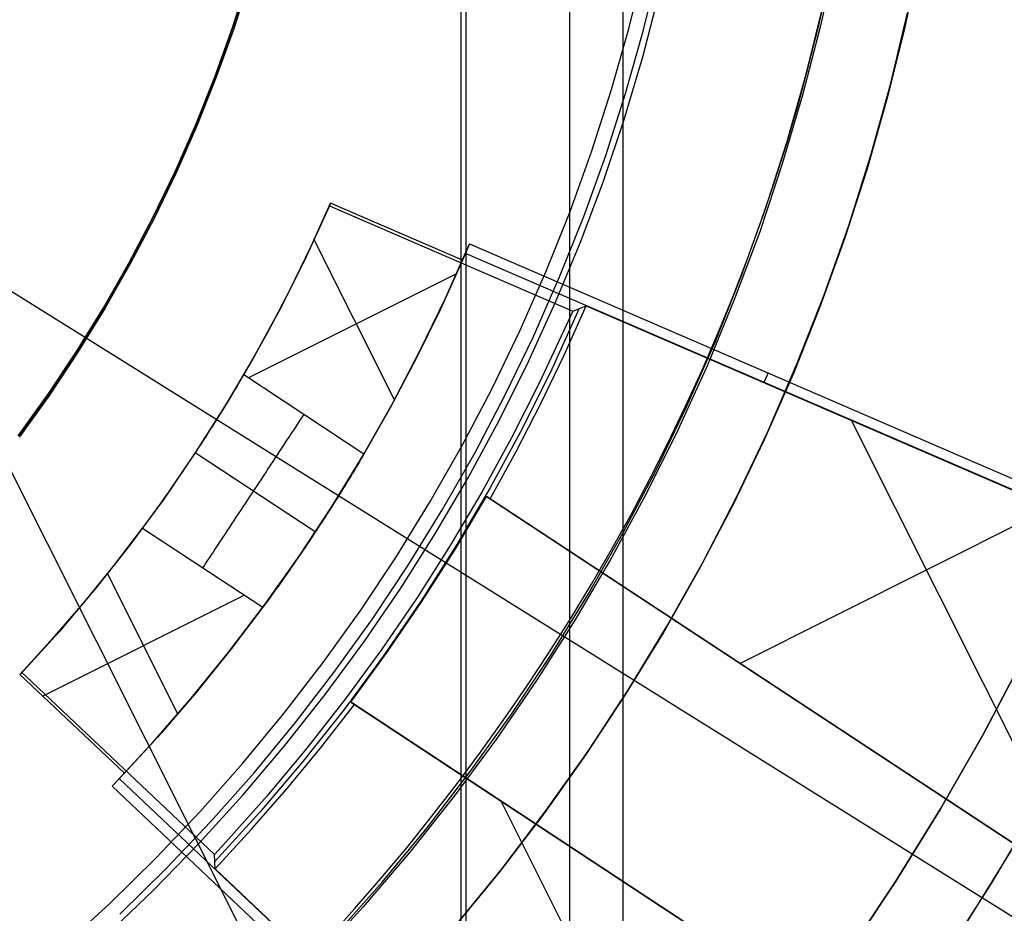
# Model space of a CAD drawing. Header units: millimetres. Extents: x 6049 to 7254, y -11340 to -10297.
# Tile 109 of 237: x 6666 to 6678, y -10697 to -10686. Entities that reach past the tile are written whole.
import ezdxf

# ---------------------------------------------------------------- set-up
doc = ezdxf.new("R2010")
doc.units = ezdxf.units.MM
doc.layers.add('color', color=7, linetype='Continuous')
doc.layers.add('luz', color=7, linetype='Continuous')

msp = doc.modelspace()

# ---------------------------------------------------------------- linework, layer by layer
at = {"color": 8, "true_color": 0x7f7f7f}
for p, q in [((6673.569, -10642.149, 105.1), (6673.569, -10718.044, 105.1)), ((6671.66, -10645.455, 199.6), (6671.66, -10714.737, 199.6)), ((6672.921, -10645.483, 51.1), (6672.921, -10714.709, 51.1)), ((6671.597, -10645.564, 200.6), (6671.597, -10714.628, 200.6)), ((6673.647, -10685.92, 144.2), (6673.835, -10685.158, 144.2)), ((6673.647, -10685.92, 144.2), (6673.835, -10685.158, 144.2)), ((6673.82, -10685.966, 144.208), (6674.009, -10685.197, 144.208)), ((6669.004, -10685.337, 108.234), (6668.813, -10685.933, 108.234)), ((6668.813, -10685.933, 105.1), (6669.004, -10685.337, 105.1)), ((6669.004, -10685.337, 108.234), (6668.813, -10685.933, 108.234)), ((6668.813, -10685.933, 106.667), (6669.004, -10685.337, 106.667)), ((6668.813, -10685.933, 105.1), (6669.004, -10685.337, 105.1)), ((6669.022, -10685.343, 51.1), (6668.831, -10685.939, 51.1)), ((6668.831, -10685.939, 43.5), (6669.022, -10685.343, 43.5)), ((6668.831, -10685.939, 47.3), (6669.022, -10685.343, 47.3)), ((6669.022, -10685.343, 51.1), (6668.831, -10685.939, 51.1)), ((6675.948, -10685.93, 142.155), (6676.058, -10685.453, 142.155)), ((6675.948, -10685.93, 142.155), (6676.058, -10685.453, 142.155)), ((6675.804, -10686.491, 108.234), (6676.01, -10685.654, 108.234)), ((6675.804, -10686.491, 125.195), (6676.01, -10685.654, 125.195)), ((6675.804, -10686.491, 108.234), (6676.01, -10685.654, 108.234)), ((6668.813, -10685.933, 108.234), (6668.601, -10686.521, 108.234)), ((6668.601, -10686.521, 105.1), (6668.813, -10685.933, 105.1)), ((6668.813, -10685.933, 108.234), (6668.601, -10686.521, 108.234)), ((6668.601, -10686.521, 106.667), (6668.813, -10685.933, 106.667)), ((6668.601, -10686.521, 105.1), (6668.813, -10685.933, 105.1)), ((6668.831, -10685.939, 51.1), (6668.619, -10686.528, 51.1)), ((6668.619, -10686.528, 43.5), (6668.831, -10685.939, 43.5)), ((6668.619, -10686.528, 47.3), (6668.831, -10685.939, 47.3)), ((6668.831, -10685.939, 51.1), (6668.619, -10686.528, 51.1)), ((6673.433, -10686.675, 144.2), (6673.647, -10685.92, 144.2)), ((6673.433, -10686.675, 144.2), (6673.647, -10685.92, 144.2)), ((6673.604, -10686.727, 144.208), (6673.82, -10685.966, 144.208)), ((6675.829, -10686.405, 142.155), (6675.948, -10685.93, 142.155)), ((6675.829, -10686.405, 142.155), (6675.948, -10685.93, 142.155)), ((6675.7, -10686.878, 142.155), (6675.829, -10686.405, 142.155)), ((6675.7, -10686.878, 142.155), (6675.829, -10686.405, 142.155)), ((6668.601, -10686.521, 108.234), (6668.369, -10687.102, 108.234)), ((6668.369, -10687.102, 105.1), (6668.601, -10686.521, 105.1)), ((6668.601, -10686.521, 108.234), (6668.369, -10687.102, 108.234)), ((6668.369, -10687.102, 106.667), (6668.601, -10686.521, 106.667)), ((6668.369, -10687.102, 105.1), (6668.601, -10686.521, 105.1)), ((6668.619, -10686.528, 51.1), (6668.387, -10687.11, 51.1)), ((6668.387, -10687.11, 43.5), (6668.619, -10686.528, 43.5)), ((6668.387, -10687.11, 47.3), (6668.619, -10686.528, 47.3)), ((6668.619, -10686.528, 51.1), (6668.387, -10687.11, 51.1)), ((6675.569, -10687.321, 108.234), (6675.804, -10686.491, 108.234)), ((6675.569, -10687.321, 125.195), (6675.804, -10686.491, 125.195)), ((6675.569, -10687.321, 108.234), (6675.804, -10686.491, 108.234)), ((6673.193, -10687.423, 144.2), (6673.433, -10686.675, 144.2)), ((6673.193, -10687.423, 144.2), (6673.433, -10686.675, 144.2)), ((6673.362, -10687.481, 144.208), (6673.604, -10686.727, 144.208)), ((6675.562, -10687.348, 142.155), (6675.7, -10686.878, 142.155)), ((6675.562, -10687.348, 142.155), (6675.7, -10686.878, 142.155)), ((6668.369, -10687.102, 108.234), (6668.117, -10687.675, 108.234)), ((6668.117, -10687.675, 105.1), (6668.369, -10687.102, 105.1)), ((6668.369, -10687.102, 108.234), (6668.117, -10687.675, 108.234)), ((6668.117, -10687.675, 106.667), (6668.369, -10687.102, 106.667)), ((6668.117, -10687.675, 105.1), (6668.369, -10687.102, 105.1)), ((6668.387, -10687.11, 51.1), (6668.135, -10687.683, 51.1)), ((6668.135, -10687.683, 43.5), (6668.387, -10687.11, 43.5)), ((6668.135, -10687.683, 47.3), (6668.387, -10687.11, 47.3)), ((6668.387, -10687.11, 51.1), (6668.135, -10687.683, 51.1)), ((6675.305, -10688.142, 108.234), (6675.569, -10687.321, 108.234)), ((6675.305, -10688.142, 125.195), (6675.569, -10687.321, 125.195)), ((6675.305, -10688.142, 108.234), (6675.569, -10687.321, 108.234)), ((6675.414, -10687.814, 142.155), (6675.562, -10687.348, 142.155)), ((6675.414, -10687.814, 142.155), (6675.562, -10687.348, 142.155)), ((6672.928, -10688.162, 144.2), (6673.193, -10687.423, 144.2)), ((6672.928, -10688.162, 144.2), (6673.193, -10687.423, 144.2)), ((6673.095, -10688.225, 144.208), (6673.362, -10687.481, 144.208)), ((6668.117, -10687.675, 108.234), (6667.846, -10688.238, 108.234)), ((6667.846, -10688.238, 105.1), (6668.117, -10687.675, 105.1)), ((6668.117, -10687.675, 108.234), (6667.846, -10688.238, 108.234)), ((6667.846, -10688.238, 106.667), (6668.117, -10687.675, 106.667)), ((6667.846, -10688.238, 105.1), (6668.117, -10687.675, 105.1)), ((6668.135, -10687.683, 51.1), (6667.863, -10688.247, 51.1)), ((6667.863, -10688.247, 43.5), (6668.135, -10687.683, 43.5)), ((6667.863, -10688.247, 47.3), (6668.135, -10687.683, 47.3)), ((6668.135, -10687.683, 51.1), (6667.863, -10688.247, 51.1)), ((6675.257, -10688.278, 142.155), (6675.414, -10687.814, 142.155)), ((6675.257, -10688.278, 142.155), (6675.414, -10687.814, 142.155)), ((6667.846, -10688.238, 108.234), (6667.555, -10688.792, 108.234)), ((6667.555, -10688.792, 105.1), (6667.846, -10688.238, 105.1)), ((6667.846, -10688.238, 108.234), (6667.555, -10688.792, 108.234)), ((6667.555, -10688.792, 106.667), (6667.846, -10688.238, 106.667)), ((6667.555, -10688.792, 105.1), (6667.846, -10688.238, 105.1)), ((6667.863, -10688.247, 51.1), (6667.572, -10688.801, 51.1)), ((6667.572, -10688.801, 43.5), (6667.863, -10688.247, 43.5)), ((6667.572, -10688.801, 47.3), (6667.863, -10688.247, 47.3)), ((6667.863, -10688.247, 51.1), (6667.572, -10688.801, 51.1)), ((6672.636, -10688.891, 144.2), (6672.928, -10688.162, 144.2)), ((6672.636, -10688.891, 144.2), (6672.928, -10688.162, 144.2)), ((6672.801, -10688.96, 144.208), (6673.095, -10688.225, 144.208)), ((6675.013, -10688.953, 108.234), (6675.305, -10688.142, 108.234)), ((6675.013, -10688.953, 125.195), (6675.305, -10688.142, 125.195)), ((6675.013, -10688.953, 108.234), (6675.305, -10688.142, 108.234)), ((6675.09, -10688.738, 142.155), (6675.257, -10688.278, 142.155)), ((6675.09, -10688.738, 142.155), (6675.257, -10688.278, 142.155)), ((6667.555, -10688.792, 108.234), (6667.246, -10689.336, 108.234)), ((6667.246, -10689.336, 105.1), (6667.555, -10688.792, 105.1)), ((6667.555, -10688.792, 108.234), (6667.246, -10689.336, 108.234)), ((6667.246, -10689.336, 106.667), (6667.555, -10688.792, 106.667)), ((6667.246, -10689.336, 105.1), (6667.555, -10688.792, 105.1)), ((6667.572, -10688.801, 51.1), (6667.262, -10689.345, 51.1)), ((6667.262, -10689.345, 43.5), (6667.572, -10688.801, 43.5)), ((6667.262, -10689.345, 47.3), (6667.572, -10688.801, 47.3)), ((6667.572, -10688.801, 51.1), (6667.262, -10689.345, 51.1)), ((6674.914, -10689.194, 142.155), (6675.09, -10688.738, 142.155)), ((6674.914, -10689.194, 142.155), (6675.09, -10688.738, 142.155)), ((6672.32, -10689.61, 144.2), (6672.636, -10688.891, 144.2)), ((6672.32, -10689.61, 144.2), (6672.636, -10688.891, 144.2)), ((6672.483, -10689.685, 144.208), (6672.801, -10688.96, 144.208)), ((6674.694, -10689.754, 108.234), (6675.013, -10688.953, 108.234)), ((6674.694, -10689.754, 125.195), (6675.013, -10688.953, 125.195)), ((6674.694, -10689.754, 108.234), (6675.013, -10688.953, 108.234)), ((6674.729, -10689.647, 142.155), (6674.914, -10689.194, 142.155)), ((6674.729, -10689.647, 142.155), (6674.914, -10689.194, 142.155)), ((6667.246, -10689.336, 108.234), (6666.918, -10689.868, 108.234)), ((6666.918, -10689.868, 105.1), (6667.246, -10689.336, 105.1)), ((6667.246, -10689.336, 108.234), (6666.918, -10689.868, 108.234)), ((6666.918, -10689.868, 106.667), (6667.246, -10689.336, 106.667)), ((6666.918, -10689.868, 105.1), (6667.246, -10689.336, 105.1)), ((6667.262, -10689.345, 51.1), (6666.934, -10689.878, 51.1)), ((6666.934, -10689.878, 43.5), (6667.262, -10689.345, 43.5)), ((6666.934, -10689.878, 47.3), (6667.262, -10689.345, 47.3)), ((6667.262, -10689.345, 51.1), (6666.934, -10689.878, 51.1)), ((6671.98, -10690.318, 144.2), (6672.32, -10689.61, 144.2)), ((6671.98, -10690.318, 144.2), (6672.32, -10689.61, 144.2)), ((6672.139, -10690.398, 144.208), (6672.483, -10689.685, 144.208)), ((6674.535, -10690.096, 142.155), (6674.729, -10689.647, 142.155)), ((6674.535, -10690.096, 142.155), (6674.729, -10689.647, 142.155)), ((6674.347, -10690.543, 108.234), (6674.694, -10689.754, 108.234)), ((6674.347, -10690.543, 125.195), (6674.694, -10689.754, 125.195)), ((6674.347, -10690.543, 108.234), (6674.694, -10689.754, 108.234)), ((6666.918, -10689.868, 108.234), (6666.571, -10690.389, 108.234)), ((6666.571, -10690.389, 105.1), (6666.918, -10689.868, 105.1)), ((6666.918, -10689.868, 108.234), (6666.571, -10690.389, 108.234)), ((6666.571, -10690.389, 106.667), (6666.918, -10689.868, 106.667)), ((6666.571, -10690.389, 105.1), (6666.918, -10689.868, 105.1)), ((6666.934, -10689.878, 51.1), (6666.587, -10690.4, 51.1)), ((6666.587, -10690.4, 43.5), (6666.934, -10689.878, 43.5)), ((6666.587, -10690.4, 47.3), (6666.934, -10689.878, 47.3)), ((6666.934, -10689.878, 51.1), (6666.587, -10690.4, 51.1)), ((6674.331, -10690.542, 142.155), (6674.535, -10690.096, 142.155)), ((6674.331, -10690.542, 142.155), (6674.535, -10690.096, 142.155)), ((6666.571, -10690.389, 108.234), (6666.207, -10690.897, 108.234)), ((6666.207, -10690.897, 105.1), (6666.571, -10690.389, 105.1)), ((6666.571, -10690.389, 108.234), (6666.207, -10690.897, 108.234)), ((6666.207, -10690.897, 106.667), (6666.571, -10690.389, 106.667)), ((6666.207, -10690.897, 105.1), (6666.571, -10690.389, 105.1)), ((6666.587, -10690.4, 51.1), (6666.222, -10690.909, 51.1)), ((6666.222, -10690.909, 43.5), (6666.587, -10690.4, 43.5)), ((6666.222, -10690.909, 47.3), (6666.587, -10690.4, 47.3)), ((6666.587, -10690.4, 51.1), (6666.222, -10690.909, 51.1)), ((6671.615, -10691.013, 144.2), (6671.98, -10690.318, 144.2)), ((6671.615, -10691.013, 144.2), (6671.98, -10690.318, 144.2)), ((6671.771, -10691.098, 144.208), (6672.139, -10690.398, 144.208)), ((6673.973, -10691.32, 108.234), (6674.347, -10690.543, 108.234)), ((6673.973, -10691.32, 125.195), (6674.347, -10690.543, 125.195)), ((6673.973, -10691.32, 108.234), (6674.347, -10690.543, 108.234)), ((6674.119, -10690.983, 142.155), (6674.331, -10690.542, 142.155)), ((6674.119, -10690.983, 142.155), (6674.331, -10690.542, 142.155)), ((6673.899, -10691.42, 142.155), (6674.119, -10690.983, 142.155)), ((6673.899, -10691.42, 142.155), (6674.119, -10690.983, 142.155)), ((6671.226, -10691.695, 144.2), (6671.615, -10691.013, 144.2)), ((6671.226, -10691.695, 144.2), (6671.615, -10691.013, 144.2)), ((6671.38, -10691.786, 144.208), (6671.771, -10691.098, 144.208)), ((6673.572, -10692.083, 108.234), (6673.973, -10691.32, 108.234)), ((6673.572, -10692.083, 125.195), (6673.973, -10691.32, 125.195)), ((6673.572, -10692.083, 108.234), (6673.973, -10691.32, 108.234)), ((6673.67, -10691.852, 142.155), (6673.899, -10691.42, 142.155)), ((6673.67, -10691.852, 142.155), (6673.899, -10691.42, 142.155)), ((6670.814, -10692.364, 144.2), (6671.226, -10691.695, 144.2)), ((6670.814, -10692.364, 144.2), (6671.226, -10691.695, 144.2)), ((6670.964, -10692.46, 144.208), (6671.38, -10691.786, 144.208)), ((6673.432, -10692.281, 142.155), (6673.67, -10691.852, 142.155)), ((6673.432, -10692.281, 142.155), (6673.67, -10691.852, 142.155)), ((6673.145, -10692.833, 108.234), (6673.572, -10692.083, 108.234)), ((6673.145, -10692.833, 125.195), (6673.572, -10692.083, 125.195)), ((6673.145, -10692.833, 108.234), (6673.572, -10692.083, 108.234)), ((6673.187, -10692.704, 142.155), (6673.432, -10692.281, 142.155)), ((6673.187, -10692.704, 142.155), (6673.432, -10692.281, 142.155)), ((6670.379, -10693.017, 144.2), (6670.814, -10692.364, 144.2)), ((6670.379, -10693.017, 144.2), (6670.814, -10692.364, 144.2)), ((6670.526, -10693.119, 144.208), (6670.964, -10692.46, 144.208)), ((6672.933, -10693.123, 142.155), (6673.187, -10692.704, 142.155)), ((6672.933, -10693.123, 142.155), (6673.187, -10692.704, 142.155)), ((6672.693, -10693.567, 108.234), (6673.145, -10692.833, 108.234)), ((6672.693, -10693.567, 125.195), (6673.145, -10692.833, 125.195)), ((6672.693, -10693.567, 108.234), (6673.145, -10692.833, 108.234)), ((6669.922, -10693.656, 144.2), (6670.379, -10693.017, 144.2)), ((6669.922, -10693.656, 144.2), (6670.379, -10693.017, 144.2)), ((6670.065, -10693.762, 144.208), (6670.526, -10693.119, 144.208)), ((6672.671, -10693.537, 142.155), (6672.933, -10693.123, 142.155)), ((6672.671, -10693.537, 142.155), (6672.933, -10693.123, 142.155)), ((6672.215, -10694.285, 108.234), (6672.693, -10693.567, 108.234)), ((6672.215, -10694.285, 125.195), (6672.693, -10693.567, 125.195)), ((6672.215, -10694.285, 108.234), (6672.693, -10693.567, 108.234)), ((6672.401, -10693.946, 142.155), (6672.671, -10693.537, 142.155)), ((6672.401, -10693.946, 142.155), (6672.671, -10693.537, 142.155)), ((6669.443, -10694.278, 144.2), (6669.922, -10693.656, 144.2)), ((6669.443, -10694.278, 144.2), (6669.922, -10693.656, 144.2)), ((6669.583, -10694.389, 144.208), (6670.065, -10693.762, 144.208)), ((6672.123, -10694.35, 142.155), (6672.401, -10693.946, 142.155)), ((6672.123, -10694.35, 142.155), (6672.401, -10693.946, 142.155)), ((6668.943, -10694.883, 144.2), (6669.443, -10694.278, 144.2)), ((6668.943, -10694.883, 144.2), (6669.443, -10694.278, 144.2)), ((6671.713, -10694.986, 108.234), (6672.215, -10694.285, 108.234)), ((6671.713, -10694.986, 125.195), (6672.215, -10694.285, 125.195)), ((6671.713, -10694.986, 108.234), (6672.215, -10694.285, 108.234)), ((6671.838, -10694.749, 142.155), (6672.123, -10694.35, 142.155)), ((6671.838, -10694.749, 142.155), (6672.123, -10694.35, 142.155)), ((6669.079, -10694.999, 144.208), (6669.583, -10694.389, 144.208)), ((6671.546, -10695.142, 142.155), (6671.838, -10694.749, 142.155)), ((6671.546, -10695.142, 142.155), (6671.838, -10694.749, 142.155)), ((6668.422, -10695.471, 144.2), (6668.943, -10694.883, 144.2)), ((6668.422, -10695.471, 144.2), (6668.943, -10694.883, 144.2)), ((6668.554, -10695.592, 144.208), (6669.079, -10694.999, 144.208)), ((6671.187, -10695.669, 108.234), (6671.713, -10694.986, 108.234)), ((6671.187, -10695.669, 125.195), (6671.713, -10694.986, 125.195)), ((6671.187, -10695.669, 108.234), (6671.713, -10694.986, 108.234)), ((6671.246, -10695.53, 142.155), (6671.546, -10695.142, 142.155)), ((6671.246, -10695.53, 142.155), (6671.546, -10695.142, 142.155)), ((6667.882, -10696.041, 144.2), (6668.422, -10695.471, 144.2)), ((6667.882, -10696.041, 144.2), (6668.422, -10695.471, 144.2)), ((6670.938, -10695.912, 142.155), (6671.246, -10695.53, 142.155)), ((6670.938, -10695.912, 142.155), (6671.246, -10695.53, 142.155)), ((6668.009, -10696.166, 144.208), (6668.554, -10695.592, 144.208)), ((6670.638, -10696.334, 108.234), (6671.187, -10695.669, 108.234)), ((6670.638, -10696.334, 125.195), (6671.187, -10695.669, 125.195)), ((6670.638, -10696.334, 108.234), (6671.187, -10695.669, 108.234)), ((6670.624, -10696.288, 142.155), (6670.938, -10695.912, 142.155)), ((6670.624, -10696.288, 142.155), (6670.938, -10695.912, 142.155)), ((6667.322, -10696.591, 144.2), (6667.882, -10696.041, 144.2)), ((6667.322, -10696.591, 144.2), (6667.882, -10696.041, 144.2)), ((6667.445, -10696.72, 144.208), (6668.009, -10696.166, 144.208)), ((6670.066, -10696.979, 108.234), (6670.638, -10696.334, 108.234)), ((6670.066, -10696.979, 125.195), (6670.638, -10696.334, 125.195)), ((6670.066, -10696.979, 108.234), (6670.638, -10696.334, 108.234)), ((6670.302, -10696.658, 142.155), (6670.624, -10696.288, 142.155)), ((6670.302, -10696.658, 142.155), (6670.624, -10696.288, 142.155)), ((6666.743, -10697.122, 144.2), (6667.322, -10696.591, 144.2)), ((6666.743, -10697.122, 144.2), (6667.322, -10696.591, 144.2)), ((6669.974, -10697.023, 142.155), (6670.302, -10696.658, 142.155)), ((6669.974, -10697.023, 142.155), (6670.302, -10696.658, 142.155))]:
    msp.add_line(p, q, dxfattribs=at)
at = {"color": 7, "true_color": 0xffffff}
for p, q in [((6676.164, -10685.052, 218.059), (6675.976, -10685.903, 218.059)), ((6677.185, -10685.075, 218.046), (6677.001, -10685.938, 218.048)), ((6673.813, -10686.28, 212.059), (6674.013, -10685.513, 212.059)), ((6676.83, -10686.614, 216.059), (6677.039, -10685.743, 216.059)), ((6676.83, -10686.614, 217.067), (6677.039, -10685.743, 217.067)), ((6675.976, -10685.903, 218.059), (6675.759, -10686.747, 218.059)), ((6677.001, -10685.938, 218.048), (6676.787, -10686.795, 218.049)), ((6673.586, -10687.041, 212.059), (6673.813, -10686.28, 212.059)), ((6676.59, -10687.477, 216.059), (6676.83, -10686.614, 216.059)), ((6676.59, -10687.477, 217.067), (6676.83, -10686.614, 217.067)), ((6675.759, -10686.747, 218.059), (6675.512, -10687.584, 218.059)), ((6676.787, -10686.795, 218.049), (6676.545, -10687.644, 218.051)), ((6673.334, -10687.793, 212.059), (6673.586, -10687.041, 212.059)), ((6676.321, -10688.332, 216.059), (6676.59, -10687.477, 216.059)), ((6676.321, -10688.332, 217.067), (6676.59, -10687.477, 217.067)), ((6675.512, -10687.584, 218.059), (6675.237, -10688.411, 218.059)), ((6676.545, -10687.644, 218.051), (6676.274, -10688.484, 218.052)), ((6673.055, -10688.536, 212.059), (6673.334, -10687.793, 212.059)), ((6676.022, -10689.177, 216.059), (6676.321, -10688.332, 216.059)), ((6676.022, -10689.177, 217.067), (6676.321, -10688.332, 217.067)), ((6675.237, -10688.411, 218.059), (6674.932, -10689.228, 218.059)), ((6676.274, -10688.484, 218.052), (6675.974, -10689.315, 218.053)), ((6672.752, -10689.268, 212.059), (6673.055, -10688.536, 212.059)), ((6675.695, -10690.011, 216.059), (6676.022, -10689.177, 216.059)), ((6675.695, -10690.011, 217.067), (6676.022, -10689.177, 217.067)), ((6672.423, -10689.99, 212.059), (6672.752, -10689.268, 212.059)), ((6674.932, -10689.228, 218.059), (6674.6, -10690.034, 218.059)), ((6675.974, -10689.315, 218.053), (6675.647, -10690.135, 218.054)), ((6672.069, -10690.7, 212.059), (6672.423, -10689.99, 212.059)), ((6674.6, -10690.034, 218.059), (6674.239, -10690.828, 218.059)), ((6675.339, -10690.833, 216.059), (6675.695, -10690.011, 216.059)), ((6675.339, -10690.833, 217.067), (6675.695, -10690.011, 217.067)), ((6675.647, -10690.135, 218.054), (6675.292, -10690.943, 218.055)), ((6671.691, -10691.398, 212.059), (6672.069, -10690.7, 212.059)), ((6674.239, -10690.828, 218.059), (6673.851, -10691.609, 218.059)), ((6674.955, -10691.643, 216.059), (6675.339, -10690.833, 216.059)), ((6674.955, -10691.643, 217.067), (6675.339, -10690.833, 217.067)), ((6675.292, -10690.943, 218.055), (6674.909, -10691.739, 218.056)), ((6671.29, -10692.082, 212.059), (6671.691, -10691.398, 212.059)), ((6673.851, -10691.609, 218.059), (6673.436, -10692.375, 218.059)), ((6674.543, -10692.439, 216.059), (6674.955, -10691.643, 216.059)), ((6674.543, -10692.439, 217.067), (6674.955, -10691.643, 217.067)), ((6674.909, -10691.739, 218.056), (6674.5, -10692.521, 218.057)), ((6670.865, -10692.752, 212.059), (6671.29, -10692.082, 212.059)), ((6674.722, -10692.102, 216.059), (6674.722, -10692.102, 218.056)), ((6673.436, -10692.375, 218.059), (6672.995, -10693.127, 218.059)), ((6674.104, -10693.22, 216.059), (6674.543, -10692.439, 216.059)), ((6674.104, -10693.22, 217.067), (6674.543, -10692.439, 217.067)), ((6674.5, -10692.521, 218.057), (6674.065, -10693.289, 218.058)), ((6670.417, -10693.407, 212.059), (6670.865, -10692.752, 212.059)), ((6672.995, -10693.127, 218.059), (6672.528, -10693.863, 218.059)), ((6673.639, -10693.986, 216.059), (6674.104, -10693.22, 216.059)), ((6673.639, -10693.986, 217.067), (6674.104, -10693.22, 217.067)), ((6674.065, -10693.289, 218.058), (6673.604, -10694.042, 218.058)), ((6669.947, -10694.046, 212.059), (6670.417, -10693.407, 212.059)), ((6677.957, -10694.535, 216.059), (6678.441, -10693.616, 216.059)), ((6678.441, -10693.616, 223.059), (6677.957, -10694.535, 223.059)), ((6678.441, -10693.616, 219.559), (6677.957, -10694.535, 219.559)), ((6672.528, -10693.863, 218.059), (6672.035, -10694.583, 218.059)), ((6673.147, -10694.735, 216.059), (6673.639, -10693.986, 216.059)), ((6673.147, -10694.735, 217.067), (6673.639, -10693.986, 217.067)), ((6669.455, -10694.668, 212.059), (6669.947, -10694.046, 212.059)), ((6673.604, -10694.042, 218.058), (6673.118, -10694.779, 218.059)), ((6672.035, -10694.583, 218.059), (6671.517, -10695.284, 218.059)), ((6677.441, -10695.437, 216.059), (6677.957, -10694.535, 216.059)), ((6677.957, -10694.535, 223.059), (6677.441, -10695.437, 223.059)), ((6677.957, -10694.535, 219.559), (6677.441, -10695.437, 219.559)), ((6668.942, -10695.273, 212.059), (6669.455, -10694.668, 212.059)), ((6673.118, -10694.779, 218.059), (6672.607, -10695.499, 218.059)), ((6672.63, -10695.467, 216.059), (6673.147, -10694.735, 216.059)), ((6672.63, -10695.467, 217.067), (6673.147, -10694.735, 217.067)), ((6668.408, -10695.86, 212.059), (6668.942, -10695.273, 212.059)), ((6671.517, -10695.284, 218.059), (6670.976, -10695.967, 218.059)), ((6676.894, -10696.32, 216.059), (6677.441, -10695.437, 216.059)), ((6677.441, -10695.437, 223.059), (6676.894, -10696.32, 223.059)), ((6677.441, -10695.437, 219.559), (6676.894, -10696.32, 219.559)), ((6678.059, -10696.347, 223.059), (6678.604, -10695.427, 223.059)), ((6672.607, -10695.499, 218.059), (6672.071, -10696.201, 218.059)), ((6672.088, -10696.18, 216.059), (6672.63, -10695.467, 216.059)), ((6672.088, -10696.18, 217.067), (6672.63, -10695.467, 217.067)), ((6667.854, -10696.428, 212.059), (6668.408, -10695.86, 212.059)), ((6670.976, -10695.967, 218.059), (6670.41, -10696.631, 218.059)), ((6677.734, -10696.863, 217.559), (6678.299, -10695.95, 217.559)), ((6677.734, -10696.864, 212.059), (6678.299, -10695.951, 212.059)), ((6672.071, -10696.201, 218.059), (6671.513, -10696.885, 218.059)), ((6671.521, -10696.875, 216.059), (6672.088, -10696.18, 216.059)), ((6671.521, -10696.875, 217.067), (6672.088, -10696.18, 217.067)), ((6676.317, -10697.184, 216.059), (6676.894, -10696.32, 216.059)), ((6676.894, -10696.32, 223.059), (6676.317, -10697.184, 223.059)), ((6676.894, -10696.32, 219.559), (6676.317, -10697.184, 219.559)), ((6677.483, -10697.247, 223.059), (6678.059, -10696.347, 223.059)), ((6667.281, -10696.977, 212.059), (6667.854, -10696.428, 212.059)), ((6670.41, -10696.631, 218.059), (6669.822, -10697.275, 218.059))]:
    msp.add_line(p, q, dxfattribs=at)
at = {"layer": 'color', "color": 254, "true_color": 0xcad1ee}
for p, q in [((6669.998, -10688.093, 42.6), (6669.713, -10688.715, 42.6)), ((6670.006, -10688.073, 41.35), (6669.721, -10688.7, 41.35)), ((6669.77, -10688.595, 40.6), (6670.012, -10688.061, 40.6)), ((6669.77, -10688.595, 40.6), (6670.012, -10688.061, 40.6)), ((6670.012, -10688.061, 40.6), (6669.998, -10688.093, 42.6)), ((6670.012, -10688.061, 40.6), (6669.998, -10688.093, 42.6)), ((6669.998, -10688.093, 42.6), (6670.062, -10688.123, 42.671)), ((6671.618, -10688.756, 40.6), (6670.012, -10688.061, 40.6)), ((6671.618, -10688.756, 40.6), (6670.012, -10688.061, 40.6)), ((6670.062, -10688.123, 42.671), (6672.961, -10689.376, 42.671)), ((6669.513, -10689.122, 40.6), (6669.77, -10688.595, 40.6)), ((6669.513, -10689.122, 40.6), (6669.77, -10688.595, 40.6)), ((6670.789, -10690.458, 40.6), (6669.811, -10688.507, 40.6)), ((6671.411, -10689.218, 28.2), (6671.703, -10688.557, 28.2)), ((6671.411, -10689.218, 28.2), (6671.703, -10688.557, 28.2)), ((6671.703, -10688.557, 28.2), (6671.618, -10688.756, 40.6)), ((6671.703, -10688.557, 28.2), (6671.618, -10688.756, 40.6)), ((6671.703, -10688.557, 28.2), (6680.466, -10692.346, 28.2)), ((6671.703, -10688.557, 28.2), (6680.466, -10692.346, 28.2)), ((6669.713, -10688.715, 42.6), (6669.408, -10689.328, 42.6)), ((6669.721, -10688.7, 41.35), (6669.414, -10689.316, 41.35)), ((6671.661, -10688.656, 34.4), (6671.373, -10689.298, 34.4)), ((6680.536, -10692.513, 35.436), (6671.654, -10688.673, 35.436)), ((6671.618, -10688.756, 40.6), (6671.345, -10689.359, 40.6)), ((6671.618, -10688.756, 40.6), (6671.345, -10689.359, 40.6)), ((6671.545, -10688.922, 40.6), (6669.012, -10690.191, 40.6)), ((6669.241, -10689.641, 40.6), (6669.513, -10689.122, 40.6)), ((6669.241, -10689.641, 40.6), (6669.513, -10689.122, 40.6)), ((6669.414, -10689.316, 41.35), (6669.086, -10689.921, 41.35)), ((6671.373, -10689.298, 34.4), (6671.065, -10689.931, 34.4)), ((6671.096, -10689.869, 28.2), (6671.411, -10689.218, 28.2)), ((6671.096, -10689.869, 28.2), (6671.411, -10689.218, 28.2)), ((6672.856, -10689.911, 35.6), (6673.123, -10689.312, 35.6)), ((6672.856, -10689.911, 35.6), (6673.123, -10689.312, 35.6)), ((6672.961, -10689.376, 42.671), (6673.123, -10689.312, 35.6)), ((6672.961, -10689.376, 42.671), (6673.123, -10689.312, 35.6)), ((6673.123, -10689.312, 35.6), (6680.538, -10692.517, 35.6)), ((6673.123, -10689.312, 35.6), (6680.538, -10692.517, 35.6)), ((6669.408, -10689.328, 42.6), (6669.082, -10689.929, 42.6)), ((6671.345, -10689.359, 40.6), (6671.053, -10689.954, 40.6)), ((6671.345, -10689.359, 40.6), (6671.053, -10689.954, 40.6)), ((6673.04, -10689.345, 39.237), (6672.705, -10690.083, 39.237)), ((6672.961, -10689.376, 42.671), (6672.876, -10689.561, 42.875)), ((6672.876, -10689.561, 42.875), (6672.556, -10690.246, 42.875)), ((6668.953, -10690.152, 40.6), (6669.241, -10689.641, 40.6)), ((6668.953, -10690.152, 40.6), (6669.241, -10689.641, 40.6)), ((6669.086, -10689.921, 41.35), (6668.737, -10690.515, 41.35)), ((6670.761, -10690.51, 28.2), (6671.096, -10689.869, 28.2)), ((6670.761, -10690.51, 28.2), (6671.096, -10689.869, 28.2)), ((6672.571, -10690.503, 35.6), (6672.856, -10689.911, 35.6)), ((6672.571, -10690.503, 35.6), (6672.856, -10689.911, 35.6)), ((6669.082, -10689.929, 42.6), (6668.735, -10690.519, 42.6)), ((6671.065, -10689.931, 34.4), (6670.737, -10690.553, 34.4)), ((6671.053, -10689.954, 40.6), (6670.744, -10690.54, 40.6)), ((6671.053, -10689.954, 40.6), (6670.744, -10690.54, 40.6)), ((6668.936, -10690.183, 40.562), (6668.953, -10690.152, 40.6)), ((6668.936, -10690.183, 40.562), (6668.953, -10690.152, 40.6)), ((6670.417, -10691.117, 40.6), (6668.953, -10690.152, 40.6)), ((6670.417, -10691.117, 40.6), (6668.953, -10690.152, 40.6)), ((6672.705, -10690.083, 39.237), (6672.344, -10690.809, 39.237)), ((6675.339, -10690.129, 28.2), (6675.288, -10690.247, 35.6)), ((6668.86, -10690.315, 40.424), (6668.88, -10690.28, 40.456)), ((6668.86, -10690.315, 40.424), (6668.88, -10690.28, 40.456)), ((6668.88, -10690.28, 40.456), (6668.899, -10690.247, 40.49)), ((6668.88, -10690.28, 40.456), (6668.899, -10690.247, 40.49)), ((6668.899, -10690.247, 40.49), (6668.918, -10690.214, 40.526)), ((6668.899, -10690.247, 40.49), (6668.918, -10690.214, 40.526)), ((6668.918, -10690.214, 40.526), (6668.936, -10690.183, 40.562)), ((6668.918, -10690.214, 40.526), (6668.936, -10690.183, 40.562)), ((6672.556, -10690.246, 42.875), (6672.215, -10690.92, 42.875)), ((6668.795, -10690.423, 40.334), (6668.817, -10690.386, 40.363)), ((6668.795, -10690.423, 40.334), (6668.817, -10690.386, 40.363)), ((6668.817, -10690.386, 40.363), (6668.839, -10690.35, 40.392)), ((6668.817, -10690.386, 40.363), (6668.839, -10690.35, 40.392)), ((6668.839, -10690.35, 40.392), (6668.86, -10690.315, 40.424)), ((6668.839, -10690.35, 40.392), (6668.86, -10690.315, 40.424)), ((6668.737, -10690.515, 41.35), (6668.368, -10691.096, 41.35)), ((6668.735, -10690.519, 42.6), (6668.368, -10691.096, 42.6)), ((6668.725, -10690.538, 40.258), (6668.749, -10690.499, 40.282)), ((6668.725, -10690.538, 40.258), (6668.749, -10690.499, 40.282)), ((6668.749, -10690.499, 40.282), (6668.772, -10690.46, 40.307)), ((6668.749, -10690.499, 40.282), (6668.772, -10690.46, 40.307)), ((6668.772, -10690.46, 40.307), (6668.795, -10690.423, 40.334)), ((6668.772, -10690.46, 40.307), (6668.795, -10690.423, 40.334)), ((6670.404, -10691.139, 28.2), (6670.761, -10690.51, 28.2)), ((6670.404, -10691.139, 28.2), (6670.761, -10690.51, 28.2)), ((6672.27, -10691.087, 35.6), (6672.571, -10690.503, 35.6)), ((6672.27, -10691.087, 35.6), (6672.571, -10690.503, 35.6)), ((6668.65, -10690.658, 40.196), (6668.676, -10690.617, 40.215)), ((6668.65, -10690.658, 40.196), (6668.676, -10690.617, 40.215)), ((6668.676, -10690.617, 40.215), (6668.701, -10690.577, 40.236)), ((6668.676, -10690.617, 40.215), (6668.701, -10690.577, 40.236)), ((6668.701, -10690.577, 40.236), (6668.725, -10690.538, 40.258)), ((6668.701, -10690.577, 40.236), (6668.725, -10690.538, 40.258)), ((6669.685, -10690.634, 40.6), (6669.666, -10690.663, 40.562)), ((6670.737, -10690.553, 34.4), (6670.389, -10691.164, 34.4)), ((6670.744, -10690.54, 40.6), (6670.417, -10691.117, 40.6)), ((6670.744, -10690.54, 40.6), (6670.417, -10691.117, 40.6)), ((6668.572, -10690.782, 40.149), (6668.598, -10690.74, 40.163)), ((6668.572, -10690.782, 40.149), (6668.598, -10690.74, 40.163)), ((6668.598, -10690.74, 40.163), (6668.625, -10690.699, 40.179)), ((6668.598, -10690.74, 40.163), (6668.625, -10690.699, 40.179)), ((6668.625, -10690.699, 40.179), (6668.65, -10690.658, 40.196)), ((6668.625, -10690.699, 40.179), (6668.65, -10690.658, 40.196)), ((6669.604, -10690.757, 40.456), (6669.582, -10690.791, 40.424)), ((6669.625, -10690.725, 40.49), (6669.604, -10690.757, 40.456)), ((6669.646, -10690.694, 40.526), (6669.625, -10690.725, 40.49)), ((6669.666, -10690.663, 40.562), (6669.646, -10690.694, 40.526)), ((6679.239, -10696.463, 35.6), (6676.355, -10690.709, 35.6)), ((6668.49, -10690.91, 40.118), (6668.518, -10690.867, 40.127)), ((6668.49, -10690.91, 40.118), (6668.518, -10690.867, 40.127)), ((6668.518, -10690.867, 40.127), (6668.545, -10690.824, 40.137)), ((6668.518, -10690.867, 40.127), (6668.545, -10690.824, 40.137)), ((6668.545, -10690.824, 40.137), (6668.572, -10690.782, 40.149)), ((6668.545, -10690.824, 40.137), (6668.572, -10690.782, 40.149)), ((6669.536, -10690.86, 40.363), (6669.513, -10690.896, 40.334)), ((6669.559, -10690.825, 40.392), (6669.536, -10690.86, 40.363)), ((6669.582, -10690.791, 40.424), (6669.559, -10690.825, 40.392)), ((6672.344, -10690.809, 39.237), (6671.959, -10691.522, 39.237)), ((6668.406, -10691.038, 40.102), (6668.435, -10690.995, 40.106)), ((6668.406, -10691.038, 40.102), (6668.435, -10690.995, 40.106)), ((6668.435, -10690.995, 40.106), (6668.462, -10690.952, 40.111)), ((6668.435, -10690.995, 40.106), (6668.462, -10690.952, 40.111)), ((6668.462, -10690.952, 40.111), (6668.49, -10690.91, 40.118)), ((6668.462, -10690.952, 40.111), (6668.49, -10690.91, 40.118)), ((6669.464, -10690.97, 40.282), (6669.439, -10691.008, 40.258)), ((6669.488, -10690.932, 40.307), (6669.464, -10690.97, 40.282)), ((6669.513, -10690.896, 40.334), (6669.488, -10690.932, 40.307)), ((6672.215, -10690.92, 42.875), (6671.852, -10691.583, 42.875)), ((6668.368, -10691.096, 41.35), (6667.98, -10691.665, 41.35)), ((6668.368, -10691.096, 42.6), (6667.982, -10691.661, 42.6)), ((6668.321, -10691.167, 40.102), (6668.35, -10691.124, 40.1)), ((6668.321, -10691.167, 40.102), (6668.35, -10691.124, 40.1)), ((6668.35, -10691.124, 40.1), (6668.378, -10691.081, 40.1)), ((6668.35, -10691.124, 40.1), (6668.378, -10691.081, 40.1)), ((6669.825, -10692.066, 40.1), (6668.364, -10691.103, 40.1)), ((6668.378, -10691.081, 40.1), (6668.406, -10691.038, 40.102)), ((6668.378, -10691.081, 40.1), (6668.406, -10691.038, 40.102)), ((6669.387, -10691.086, 40.215), (6669.361, -10691.126, 40.196)), ((6669.413, -10691.047, 40.236), (6669.387, -10691.086, 40.215)), ((6669.439, -10691.008, 40.258), (6669.413, -10691.047, 40.236)), ((6670.417, -10691.117, 40.6), (6670.399, -10691.147, 40.562)), ((6670.417, -10691.117, 40.6), (6670.399, -10691.147, 40.562)), ((6671.953, -10691.662, 35.6), (6672.27, -10691.087, 35.6)), ((6671.953, -10691.662, 35.6), (6672.27, -10691.087, 35.6)), ((6668.264, -10691.253, 40.111), (6668.293, -10691.21, 40.106)), ((6668.264, -10691.253, 40.111), (6668.293, -10691.21, 40.106)), ((6668.293, -10691.21, 40.106), (6668.321, -10691.167, 40.102)), ((6668.293, -10691.21, 40.106), (6668.321, -10691.167, 40.102)), ((6669.307, -10691.208, 40.163), (6669.28, -10691.249, 40.149)), ((6669.334, -10691.167, 40.179), (6669.307, -10691.208, 40.163)), ((6669.361, -10691.126, 40.196), (6669.334, -10691.167, 40.179)), ((6670.389, -10691.164, 34.4), (6670.021, -10691.764, 34.4)), ((6670.026, -10691.756, 28.2), (6670.404, -10691.139, 28.2)), ((6670.026, -10691.756, 28.2), (6670.404, -10691.139, 28.2)), ((6670.343, -10691.244, 40.456), (6670.322, -10691.278, 40.424)), ((6670.343, -10691.244, 40.456), (6670.322, -10691.278, 40.424)), ((6670.362, -10691.211, 40.49), (6670.343, -10691.244, 40.456)), ((6670.362, -10691.211, 40.49), (6670.343, -10691.244, 40.456)), ((6670.381, -10691.178, 40.526), (6670.362, -10691.211, 40.49)), ((6670.381, -10691.178, 40.526), (6670.362, -10691.211, 40.49)), ((6670.399, -10691.147, 40.562), (6670.381, -10691.178, 40.526)), ((6670.399, -10691.147, 40.562), (6670.381, -10691.178, 40.526)), ((6668.179, -10691.379, 40.137), (6668.208, -10691.337, 40.127)), ((6668.179, -10691.379, 40.137), (6668.208, -10691.337, 40.127)), ((6668.208, -10691.337, 40.127), (6668.236, -10691.295, 40.118)), ((6668.208, -10691.337, 40.127), (6668.236, -10691.295, 40.118)), ((6668.236, -10691.295, 40.118), (6668.264, -10691.253, 40.111)), ((6668.236, -10691.295, 40.118), (6668.264, -10691.253, 40.111)), ((6669.225, -10691.333, 40.127), (6669.197, -10691.375, 40.118)), ((6669.252, -10691.291, 40.137), (6669.225, -10691.333, 40.127)), ((6669.28, -10691.249, 40.149), (6669.252, -10691.291, 40.137)), ((6670.28, -10691.35, 40.363), (6670.257, -10691.386, 40.334)), ((6670.28, -10691.35, 40.363), (6670.257, -10691.386, 40.334)), ((6670.301, -10691.314, 40.392), (6670.28, -10691.35, 40.363)), ((6670.301, -10691.314, 40.392), (6670.28, -10691.35, 40.363)), ((6670.322, -10691.278, 40.424), (6670.301, -10691.314, 40.392)), ((6670.322, -10691.278, 40.424), (6670.301, -10691.314, 40.392)), ((6668.095, -10691.502, 40.179), (6668.123, -10691.461, 40.163)), ((6668.095, -10691.502, 40.179), (6668.123, -10691.461, 40.163)), ((6668.123, -10691.461, 40.163), (6668.151, -10691.42, 40.149)), ((6668.123, -10691.461, 40.163), (6668.151, -10691.42, 40.149)), ((6668.151, -10691.42, 40.149), (6668.179, -10691.379, 40.137)), ((6668.151, -10691.42, 40.149), (6668.179, -10691.379, 40.137)), ((6669.14, -10691.46, 40.106), (6669.112, -10691.503, 40.102)), ((6669.169, -10691.418, 40.111), (6669.14, -10691.46, 40.106)), ((6669.197, -10691.375, 40.118), (6669.169, -10691.418, 40.111)), ((6670.211, -10691.462, 40.282), (6670.187, -10691.501, 40.258)), ((6670.211, -10691.462, 40.282), (6670.187, -10691.501, 40.258)), ((6670.234, -10691.424, 40.307), (6670.211, -10691.462, 40.282)), ((6670.234, -10691.424, 40.307), (6670.211, -10691.462, 40.282)), ((6670.257, -10691.386, 40.334), (6670.234, -10691.424, 40.307)), ((6670.257, -10691.386, 40.334), (6670.234, -10691.424, 40.307)), ((6668.013, -10691.619, 40.236), (6668.04, -10691.581, 40.215)), ((6668.013, -10691.619, 40.236), (6668.04, -10691.581, 40.215)), ((6668.04, -10691.581, 40.215), (6668.068, -10691.541, 40.196)), ((6668.04, -10691.581, 40.215), (6668.068, -10691.541, 40.196)), ((6668.068, -10691.541, 40.196), (6668.095, -10691.502, 40.179)), ((6668.068, -10691.541, 40.196), (6668.095, -10691.502, 40.179)), ((6669.055, -10691.589, 40.1), (6669.027, -10691.632, 40.102)), ((6669.084, -10691.546, 40.1), (6669.055, -10691.589, 40.1)), ((6669.112, -10691.503, 40.102), (6669.084, -10691.546, 40.1)), ((6670.137, -10691.58, 40.215), (6670.112, -10691.621, 40.196)), ((6670.137, -10691.58, 40.215), (6670.112, -10691.621, 40.196)), ((6670.162, -10691.54, 40.236), (6670.137, -10691.58, 40.215)), ((6670.162, -10691.54, 40.236), (6670.137, -10691.58, 40.215)), ((6670.187, -10691.501, 40.258), (6670.162, -10691.54, 40.236)), ((6670.187, -10691.501, 40.258), (6670.162, -10691.54, 40.236)), ((6671.852, -10691.583, 42.875), (6671.467, -10692.233, 42.875)), ((6671.959, -10691.522, 39.237), (6671.549, -10692.221, 39.237)), ((6667.98, -10691.665, 41.35), (6667.572, -10692.219, 41.35)), ((6667.982, -10691.661, 42.6), (6667.577, -10692.212, 42.6)), ((6667.934, -10691.731, 40.307), (6667.96, -10691.695, 40.282)), ((6667.934, -10691.731, 40.307), (6667.96, -10691.695, 40.282)), ((6667.96, -10691.695, 40.282), (6667.986, -10691.657, 40.258)), ((6667.96, -10691.695, 40.282), (6667.986, -10691.657, 40.258)), ((6667.986, -10691.657, 40.258), (6668.013, -10691.619, 40.236)), ((6667.986, -10691.657, 40.258), (6668.013, -10691.619, 40.236)), ((6668.971, -10691.718, 40.111), (6668.943, -10691.761, 40.118)), ((6668.999, -10691.675, 40.106), (6668.971, -10691.718, 40.111)), ((6669.027, -10691.632, 40.102), (6668.999, -10691.675, 40.106)), ((6670.06, -10691.703, 40.163), (6670.033, -10691.745, 40.149)), ((6670.06, -10691.703, 40.163), (6670.033, -10691.745, 40.149)), ((6670.086, -10691.662, 40.179), (6670.06, -10691.703, 40.163)), ((6670.086, -10691.662, 40.179), (6670.06, -10691.703, 40.163)), ((6670.112, -10691.621, 40.196), (6670.086, -10691.662, 40.179)), ((6670.112, -10691.621, 40.196), (6670.086, -10691.662, 40.179)), ((6671.527, -10692.279, 38.6), (6671.909, -10691.633, 38.6)), ((6671.527, -10692.279, 38.6), (6671.909, -10691.633, 38.6)), ((6671.909, -10691.633, 38.6), (6671.953, -10691.662, 35.6)), ((6679.603, -10696.702, 38.6), (6671.909, -10691.633, 38.6)), ((6671.909, -10691.633, 38.6), (6671.953, -10691.662, 35.6)), ((6679.603, -10696.702, 38.6), (6671.909, -10691.633, 38.6)), ((6671.931, -10691.647, 37.1), (6679.581, -10696.688, 37.1)), ((6671.953, -10691.662, 35.6), (6679.559, -10696.674, 35.6)), ((6671.953, -10691.662, 35.6), (6679.559, -10696.674, 35.6)), ((6667.835, -10691.869, 40.424), (6667.859, -10691.836, 40.392)), ((6667.835, -10691.869, 40.424), (6667.859, -10691.836, 40.392)), ((6667.859, -10691.836, 40.392), (6667.883, -10691.802, 40.363)), ((6667.859, -10691.836, 40.392), (6667.883, -10691.802, 40.363)), ((6667.883, -10691.802, 40.363), (6667.909, -10691.767, 40.334)), ((6667.883, -10691.802, 40.363), (6667.909, -10691.767, 40.334)), ((6667.909, -10691.767, 40.334), (6667.934, -10691.731, 40.307)), ((6667.909, -10691.767, 40.334), (6667.934, -10691.731, 40.307)), ((6668.915, -10691.803, 40.127), (6668.887, -10691.845, 40.137)), ((6668.943, -10691.761, 40.118), (6668.915, -10691.803, 40.127)), ((6669.628, -10692.36, 28.2), (6670.026, -10691.756, 28.2)), ((6669.628, -10692.36, 28.2), (6670.026, -10691.756, 28.2)), ((6670.021, -10691.764, 34.4), (6669.634, -10692.351, 34.4)), ((6669.979, -10691.83, 40.127), (6669.952, -10691.872, 40.118)), ((6669.979, -10691.83, 40.127), (6669.952, -10691.872, 40.118)), ((6670.006, -10691.787, 40.137), (6669.979, -10691.83, 40.127)), ((6670.006, -10691.787, 40.137), (6669.979, -10691.83, 40.127)), ((6670.033, -10691.745, 40.149), (6670.006, -10691.787, 40.137)), ((6670.033, -10691.745, 40.149), (6670.006, -10691.787, 40.137)), ((6674.996, -10693.667, 35.6), (6678.794, -10691.763, 35.6)), ((6667.744, -10691.991, 40.562), (6667.765, -10691.962, 40.526)), ((6667.744, -10691.991, 40.562), (6667.765, -10691.962, 40.526)), ((6667.765, -10691.962, 40.526), (6667.788, -10691.932, 40.49)), ((6667.765, -10691.962, 40.526), (6667.788, -10691.932, 40.49)), ((6667.788, -10691.932, 40.49), (6667.811, -10691.901, 40.456)), ((6667.788, -10691.932, 40.49), (6667.811, -10691.901, 40.456)), ((6667.811, -10691.901, 40.456), (6667.835, -10691.869, 40.424)), ((6667.811, -10691.901, 40.456), (6667.835, -10691.869, 40.424)), ((6668.832, -10691.928, 40.163), (6668.805, -10691.969, 40.179)), ((6668.859, -10691.887, 40.149), (6668.832, -10691.928, 40.163)), ((6668.887, -10691.845, 40.137), (6668.859, -10691.887, 40.149)), ((6669.896, -10691.958, 40.106), (6669.868, -10692.001, 40.102)), ((6669.896, -10691.958, 40.106), (6669.868, -10692.001, 40.102)), ((6669.924, -10691.915, 40.111), (6669.896, -10691.958, 40.106)), ((6669.924, -10691.915, 40.111), (6669.896, -10691.958, 40.106)), ((6669.952, -10691.872, 40.118), (6669.924, -10691.915, 40.111)), ((6669.952, -10691.872, 40.118), (6669.924, -10691.915, 40.111)), ((6667.368, -10692.481, 40.6), (6667.722, -10692.019, 40.6)), ((6667.368, -10692.481, 40.6), (6667.722, -10692.019, 40.6)), ((6667.722, -10692.019, 40.6), (6667.744, -10691.991, 40.562)), ((6667.722, -10692.019, 40.6), (6667.744, -10691.991, 40.562)), ((6667.722, -10692.019, 40.6), (6669.186, -10692.983, 40.6)), ((6667.722, -10692.019, 40.6), (6669.186, -10692.983, 40.6)), ((6668.752, -10692.05, 40.215), (6668.726, -10692.089, 40.236)), ((6668.779, -10692.01, 40.196), (6668.752, -10692.05, 40.215)), ((6668.805, -10691.969, 40.179), (6668.779, -10692.01, 40.196)), ((6669.839, -10692.044, 40.1), (6669.811, -10692.087, 40.1)), ((6669.839, -10692.044, 40.1), (6669.811, -10692.087, 40.1)), ((6669.868, -10692.001, 40.102), (6669.839, -10692.044, 40.1)), ((6669.868, -10692.001, 40.102), (6669.839, -10692.044, 40.1)), ((6668.651, -10692.203, 40.307), (6668.627, -10692.24, 40.334)), ((6668.676, -10692.166, 40.282), (6668.651, -10692.203, 40.307)), ((6668.701, -10692.128, 40.258), (6668.676, -10692.166, 40.282)), ((6668.726, -10692.089, 40.236), (6668.701, -10692.128, 40.258)), ((6669.754, -10692.173, 40.106), (6669.726, -10692.216, 40.111)), ((6669.754, -10692.173, 40.106), (6669.726, -10692.216, 40.111)), ((6669.783, -10692.13, 40.102), (6669.754, -10692.173, 40.106)), ((6669.783, -10692.13, 40.102), (6669.754, -10692.173, 40.106)), ((6669.811, -10692.087, 40.1), (6669.783, -10692.13, 40.102)), ((6669.811, -10692.087, 40.1), (6669.783, -10692.13, 40.102)), ((6667.572, -10692.219, 41.35), (6667.145, -10692.76, 41.35)), ((6667.577, -10692.212, 42.6), (6667.153, -10692.749, 42.6)), ((6668.58, -10692.311, 40.392), (6668.557, -10692.345, 40.424)), ((6668.603, -10692.276, 40.363), (6668.58, -10692.311, 40.392)), ((6668.627, -10692.24, 40.334), (6668.603, -10692.276, 40.363)), ((6669.669, -10692.3, 40.127), (6669.641, -10692.342, 40.137)), ((6669.669, -10692.3, 40.127), (6669.641, -10692.342, 40.137)), ((6669.697, -10692.258, 40.118), (6669.669, -10692.3, 40.127)), ((6669.697, -10692.258, 40.118), (6669.669, -10692.3, 40.127)), ((6669.726, -10692.216, 40.111), (6669.697, -10692.258, 40.118)), ((6669.726, -10692.216, 40.111), (6669.697, -10692.258, 40.118)), ((6671.467, -10692.233, 42.875), (6671.062, -10692.871, 42.875)), ((6671.549, -10692.221, 39.237), (6671.115, -10692.906, 39.237)), ((6671.124, -10692.912, 38.6), (6671.527, -10692.279, 38.6)), ((6671.124, -10692.912, 38.6), (6671.527, -10692.279, 38.6)), ((6668.494, -10692.442, 40.526), (6668.474, -10692.472, 40.562)), ((6668.514, -10692.411, 40.49), (6668.494, -10692.442, 40.526)), ((6668.536, -10692.378, 40.456), (6668.514, -10692.411, 40.49)), ((6668.557, -10692.345, 40.424), (6668.536, -10692.378, 40.456)), ((6669.21, -10692.95, 28.2), (6669.628, -10692.36, 28.2)), ((6669.21, -10692.95, 28.2), (6669.628, -10692.36, 28.2)), ((6669.634, -10692.351, 34.4), (6669.228, -10692.926, 34.4)), ((6669.585, -10692.424, 40.163), (6669.557, -10692.465, 40.179)), ((6669.585, -10692.424, 40.163), (6669.557, -10692.465, 40.179)), ((6669.613, -10692.383, 40.149), (6669.585, -10692.424, 40.163)), ((6669.613, -10692.383, 40.149), (6669.585, -10692.424, 40.163)), ((6669.641, -10692.342, 40.137), (6669.613, -10692.383, 40.149)), ((6669.641, -10692.342, 40.137), (6669.613, -10692.383, 40.149)), ((6667.001, -10692.933, 40.6), (6667.368, -10692.481, 40.6)), ((6667.001, -10692.933, 40.6), (6667.368, -10692.481, 40.6)), ((6668.474, -10692.472, 40.562), (6668.454, -10692.501, 40.6)), ((6669.502, -10692.544, 40.215), (6669.475, -10692.583, 40.236)), ((6669.502, -10692.544, 40.215), (6669.475, -10692.583, 40.236)), ((6669.529, -10692.505, 40.196), (6669.502, -10692.544, 40.215)), ((6669.529, -10692.505, 40.196), (6669.502, -10692.544, 40.215)), ((6669.557, -10692.465, 40.179), (6669.529, -10692.505, 40.196)), ((6669.557, -10692.465, 40.179), (6669.529, -10692.505, 40.196)), ((6668.152, -10694.282, 40.6), (6667.296, -10692.573, 40.6)), ((6669.422, -10692.658, 40.282), (6669.396, -10692.695, 40.307)), ((6669.422, -10692.658, 40.282), (6669.396, -10692.695, 40.307)), ((6669.448, -10692.621, 40.258), (6669.422, -10692.658, 40.282)), ((6669.448, -10692.621, 40.258), (6669.422, -10692.658, 40.282)), ((6669.475, -10692.583, 40.236), (6669.448, -10692.621, 40.258)), ((6669.475, -10692.583, 40.236), (6669.448, -10692.621, 40.258)), ((6667.145, -10692.76, 41.35), (6666.7, -10693.285, 41.35)), ((6667.153, -10692.749, 42.6), (6666.711, -10693.272, 42.6)), ((6669.321, -10692.8, 40.392), (6669.297, -10692.833, 40.424)), ((6669.321, -10692.8, 40.392), (6669.297, -10692.833, 40.424)), ((6669.346, -10692.765, 40.363), (6669.321, -10692.8, 40.392)), ((6669.346, -10692.765, 40.363), (6669.321, -10692.8, 40.392)), ((6669.371, -10692.731, 40.334), (6669.346, -10692.765, 40.363)), ((6669.371, -10692.731, 40.334), (6669.346, -10692.765, 40.363)), ((6669.396, -10692.695, 40.307), (6669.371, -10692.731, 40.334)), ((6669.396, -10692.695, 40.307), (6669.371, -10692.731, 40.334)), ((6668.962, -10692.836, 40.6), (6666.506, -10694.066, 40.6)), ((6669.251, -10692.896, 40.49), (6669.229, -10692.926, 40.526)), ((6669.251, -10692.896, 40.49), (6669.229, -10692.926, 40.526)), ((6669.274, -10692.865, 40.456), (6669.251, -10692.896, 40.49)), ((6669.274, -10692.865, 40.456), (6669.251, -10692.896, 40.49)), ((6669.297, -10692.833, 40.424), (6669.274, -10692.865, 40.456)), ((6669.297, -10692.833, 40.424), (6669.274, -10692.865, 40.456)), ((6671.062, -10692.871, 42.875), (6670.636, -10693.495, 42.875)), ((6671.115, -10692.906, 39.237), (6670.657, -10693.575, 39.237)), ((6670.701, -10693.532, 38.6), (6671.124, -10692.912, 38.6)), ((6670.701, -10693.532, 38.6), (6671.124, -10692.912, 38.6)), ((6666.621, -10693.374, 40.6), (6667.001, -10692.933, 40.6)), ((6666.621, -10693.374, 40.6), (6667.001, -10692.933, 40.6)), ((6668.773, -10693.526, 28.2), (6669.21, -10692.95, 28.2)), ((6668.773, -10693.526, 28.2), (6669.21, -10692.95, 28.2)), ((6669.186, -10692.983, 40.6), (6668.787, -10693.508, 40.6)), ((6669.186, -10692.983, 40.6), (6668.787, -10693.508, 40.6)), ((6669.228, -10692.926, 34.4), (6668.804, -10693.487, 34.4)), ((6669.207, -10692.955, 40.562), (6669.186, -10692.983, 40.6)), ((6669.207, -10692.955, 40.562), (6669.186, -10692.983, 40.6)), ((6669.229, -10692.926, 40.526), (6669.207, -10692.955, 40.562)), ((6669.229, -10692.926, 40.526), (6669.207, -10692.955, 40.562)), ((6666.711, -10693.272, 42.6), (6666.252, -10693.778, 42.6)), ((6666.228, -10693.804, 40.6), (6666.621, -10693.374, 40.6)), ((6666.228, -10693.804, 40.6), (6666.621, -10693.374, 40.6)), ((6666.7, -10693.285, 41.35), (6666.237, -10693.794, 41.35)), ((6668.804, -10693.487, 34.4), (6668.361, -10694.034, 34.4)), ((6668.787, -10693.508, 40.6), (6668.373, -10694.02, 40.6)), ((6668.787, -10693.508, 40.6), (6668.373, -10694.02, 40.6)), ((6670.636, -10693.495, 42.875), (6670.189, -10694.105, 42.875)), ((6668.317, -10694.087, 28.2), (6668.773, -10693.526, 28.2)), ((6668.317, -10694.087, 28.2), (6668.773, -10693.526, 28.2)), ((6670.657, -10693.575, 39.237), (6670.176, -10694.228, 39.237)), ((6670.258, -10694.138, 38.6), (6670.701, -10693.532, 38.6)), ((6670.258, -10694.138, 38.6), (6670.701, -10693.532, 38.6)), ((6666.252, -10693.778, 42.6), (6666.228, -10693.804, 40.6)), ((6666.252, -10693.778, 42.6), (6666.228, -10693.804, 40.6)), ((6666.228, -10693.804, 40.6), (6667.5, -10695.006, 40.6)), ((6666.228, -10693.804, 40.6), (6667.5, -10695.006, 40.6)), ((6666.304, -10693.826, 42.671), (6666.252, -10693.778, 42.6)), ((6668.599, -10695.995, 42.671), (6666.304, -10693.826, 42.671)), ((6667.843, -10694.633, 28.2), (6668.317, -10694.087, 28.2)), ((6667.843, -10694.633, 28.2), (6668.317, -10694.087, 28.2)), ((6668.361, -10694.034, 34.4), (6667.902, -10694.567, 34.4)), ((6668.373, -10694.02, 40.6), (6667.944, -10694.52, 40.6)), ((6668.373, -10694.02, 40.6), (6667.944, -10694.52, 40.6)), ((6670.189, -10694.105, 42.875), (6669.724, -10694.701, 42.875)), ((6670.176, -10694.228, 39.237), (6669.673, -10694.863, 39.237)), ((6669.899, -10694.685, 35.6), (6670.302, -10694.167, 35.6)), ((6669.899, -10694.685, 35.6), (6670.302, -10694.167, 35.6)), ((6670.302, -10694.167, 35.6), (6670.258, -10694.138, 38.6)), ((6670.302, -10694.167, 35.6), (6670.258, -10694.138, 38.6)), ((6670.258, -10694.138, 38.6), (6677.952, -10699.208, 38.6)), ((6670.258, -10694.138, 38.6), (6677.952, -10699.208, 38.6)), ((6677.93, -10699.193, 37.1), (6670.28, -10694.152, 37.1)), ((6677.908, -10699.179, 35.6), (6670.302, -10694.167, 35.6)), ((6677.908, -10699.179, 35.6), (6670.302, -10694.167, 35.6)), ((6675.756, -10694.168, 35.6), (6675.756, -10694.168, 38.6)), ((6667.902, -10694.567, 34.4), (6667.425, -10695.084, 34.4)), ((6667.944, -10694.52, 40.6), (6667.5, -10695.006, 40.6)), ((6667.944, -10694.52, 40.6), (6667.5, -10695.006, 40.6)), ((6667.35, -10695.163, 28.2), (6667.843, -10694.633, 28.2)), ((6667.35, -10695.163, 28.2), (6667.843, -10694.633, 28.2)), ((6669.724, -10694.701, 42.875), (6669.239, -10695.28, 42.875)), ((6669.481, -10695.192, 35.6), (6669.899, -10694.685, 35.6)), ((6669.481, -10695.192, 35.6), (6669.899, -10694.685, 35.6)), ((6669.673, -10694.863, 39.237), (6669.148, -10695.481, 39.237)), ((6667.5, -10695.006, 40.6), (6667.35, -10695.163, 28.2)), ((6667.5, -10695.006, 40.6), (6667.35, -10695.163, 28.2)), ((6667.438, -10695.071, 35.436), (6674.471, -10701.718, 35.436)), ((6674.289, -10701.72, 28.2), (6667.35, -10695.163, 28.2)), ((6674.289, -10701.72, 28.2), (6667.35, -10695.163, 28.2)), ((6669.05, -10695.687, 35.6), (6669.481, -10695.192, 35.6)), ((6669.05, -10695.687, 35.6), (6669.481, -10695.192, 35.6)), ((6669.239, -10695.28, 42.875), (6668.735, -10695.844, 42.875)), ((6675.487, -10702.126, 35.6), (6672.088, -10695.344, 35.6)), ((6669.148, -10695.481, 39.237), (6668.602, -10696.08, 39.237)), ((6668.604, -10696.17, 35.6), (6669.05, -10695.687, 35.6)), ((6668.604, -10696.17, 35.6), (6669.05, -10695.687, 35.6)), ((6668.599, -10695.995, 42.671), (6668.735, -10695.844, 42.875)), ((6668.604, -10696.17, 35.6), (6668.599, -10695.995, 42.671)), ((6668.604, -10696.17, 35.6), (6668.599, -10695.995, 42.671)), ((6674.475, -10701.718, 35.6), (6668.604, -10696.17, 35.6)), ((6674.475, -10701.718, 35.6), (6668.604, -10696.17, 35.6)), ((6674.105, -10696.673, 35.6), (6674.105, -10696.673, 38.6))]:
    msp.add_line(p, q, dxfattribs=at)
at = {"layer": 'luz', "color": 254, "true_color": 0xcad1ee}
for p, q in [((6590.973, -10541.555, -31.05), (6726.446, -10811.563, -31.05)), ((6590.973, -10541.555, -32.55), (6726.446, -10811.563, -32.55)), ((6524.619, -10600.72, -34.05), (6778.701, -10759.472, -34.05)), ((6524.619, -10600.72, -32.55), (6778.701, -10759.472, -32.55))]:
    msp.add_line(p, q, dxfattribs=at)

doc.saveas('drawing.dxf')
